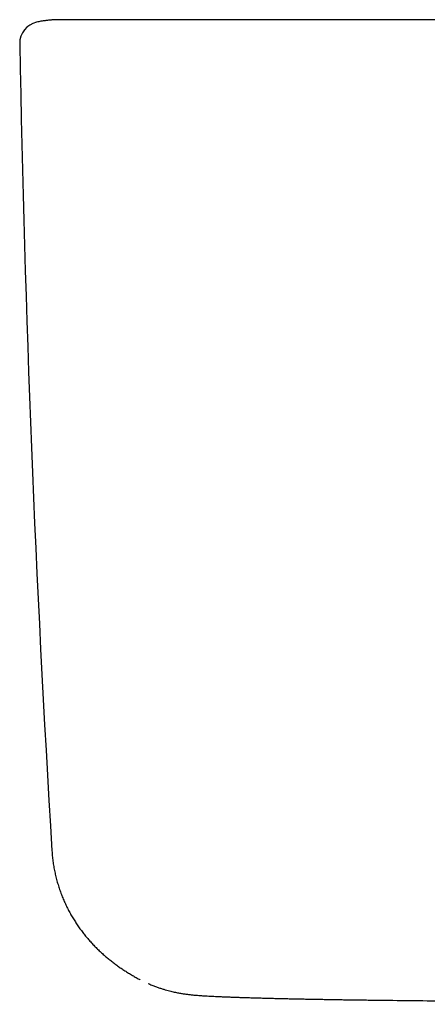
# Model space of a CAD drawing. Header units: millimetres. Extents: x 8 to 806, y 12 to 1720.
# Tile 58 of 131: x 320 to 335, y 1052 to 1089. Entities that reach past the tile are written whole.
import ezdxf

# ---------------------------------------------------------------- set-up
doc = ezdxf.new("R2010")
doc.units = ezdxf.units.MM

msp = doc.modelspace()

# ---------------------------------------------------------------- linework, layer by layer
at = {"color": 7, "linetype": 'Continuous', "lineweight": 30}
for p, q in [((322.417, 1088.792), (322.392, 1088.792)), ((332.655, 1088.792), (332.642, 1088.792)), ((324.805, 1052.966), (324.782, 1052.978))]:
    msp.add_line(p, q, dxfattribs=at)
for centre, radius, start, end in [((321.111, 1087.917), 0.8, 102.4173, 181.0477), ((1020.193, 1100.717), 700, 181.048942, 183.517059)]:
    msp.add_arc(centre, radius, start, end, dxfattribs=at)
for points, knots in [([(321.814, 1088.792), (321.799, 1088.792), (321.771, 1088.792), (321.728, 1088.792), (321.69, 1088.791), (321.655, 1088.79), (321.627, 1088.789), (321.604, 1088.787), (321.59, 1088.787), (321.578, 1088.786), (321.567, 1088.785), (321.549, 1088.784), (321.519, 1088.782), (321.463, 1088.778), (321.373, 1088.77), (321.246, 1088.754), (321.098, 1088.732), (320.993, 1088.71), (320.939, 1088.698)], [0, 0, 0, 0, 0.126058, 0.234152, 0.324351, 0.396776, 0.45167, 0.477323, 0.496672, 0.504216, 0.510564, 0.526824, 0.545318, 0.579211, 0.656271, 0.753508, 0.870957, 1, 1, 1, 1]), ([(322.396, 1088.792), (322.385, 1088.792), (322.364, 1088.792), (322.334, 1088.792), (322.306, 1088.792), (322.279, 1088.792), (322.254, 1088.792), (322.23, 1088.792), (322.207, 1088.792), (322.186, 1088.792), (322.166, 1088.792), (322.146, 1088.792), (322.128, 1088.792), (322.111, 1088.792), (322.095, 1088.792), (322.081, 1088.792), (322.067, 1088.792), (322.054, 1088.792), (322.043, 1088.792), (322.032, 1088.792), (322.022, 1088.792), (322.013, 1088.792), (322.006, 1088.792), (322, 1088.792), (321.994, 1088.792), (321.988, 1088.792), (321.982, 1088.792), (321.976, 1088.792), (321.968, 1088.792), (321.961, 1088.792), (321.952, 1088.792), (321.944, 1088.792), (321.935, 1088.792), (321.927, 1088.792), (321.918, 1088.792), (321.909, 1088.792), (321.9, 1088.792), (321.891, 1088.792), (321.883, 1088.792), (321.874, 1088.792), (321.866, 1088.792), (321.858, 1088.792), (321.85, 1088.792), (321.843, 1088.792), (321.837, 1088.792), (321.831, 1088.792), (321.826, 1088.792), (321.822, 1088.792), (321.819, 1088.792), (321.816, 1088.792), (321.815, 1088.792), (321.815, 1088.792), (321.815, 1088.792)], [0, 0, 0, 0, 0.027893, 0.054997, 0.081312, 0.106839, 0.131577, 0.155526, 0.178687, 0.201059, 0.22365, 0.245376, 0.266237, 0.286232, 0.305362, 0.323627, 0.341026, 0.35756, 0.373229, 0.388032, 0.40197, 0.415043, 0.424707, 0.433838, 0.442439, 0.451141, 0.460379, 0.470154, 0.482751, 0.49614, 0.51032, 0.525292, 0.541056, 0.557611, 0.574958, 0.593097, 0.612948, 0.633669, 0.655258, 0.677716, 0.701043, 0.725239, 0.750304, 0.776237, 0.803039, 0.83071, 0.85925, 0.888659, 0.917183, 0.946479, 0.976548, 1, 1, 1, 1]), ([(332.634, 1088.792), (332.482, 1088.792), (332.185, 1088.792), (331.744, 1088.792), (331.308, 1088.792), (330.871, 1088.792), (330.437, 1088.792), (330.011, 1088.792), (329.597, 1088.792), (329.186, 1088.792), (328.775, 1088.792), (328.369, 1088.792), (327.974, 1088.792), (327.591, 1088.792), (327.213, 1088.792), (326.845, 1088.792), (326.489, 1088.792), (326.15, 1088.792), (325.821, 1088.792), (325.501, 1088.792), (325.191, 1088.792), (324.898, 1088.792), (324.62, 1088.792), (324.355, 1088.792), (324.103, 1088.792), (323.868, 1088.792), (323.653, 1088.792), (323.454, 1088.792), (323.261, 1088.792), (323.077, 1088.792), (322.908, 1088.792), (322.763, 1088.792), (322.643, 1088.792), (322.545, 1088.792), (322.472, 1088.792), (322.419, 1088.792), (322.403, 1088.792), (322.395, 1088.792)], [0, 0, 0, 0, 0.028573, 0.056253, 0.083694, 0.111556, 0.140121, 0.167568, 0.194674, 0.221968, 0.249979, 0.278404, 0.305985, 0.333375, 0.36123, 0.38983, 0.417351, 0.44453, 0.471852, 0.499803, 0.528131, 0.555662, 0.583049, 0.610945, 0.639617, 0.667172, 0.694345, 0.721632, 0.749525, 0.781396, 0.812692, 0.843616, 0.874376, 0.905184, 0.936251, 0.967788, 1, 1, 1, 1]), ([(330.424, 1088.792), (330.35, 1088.792), (330.117, 1088.792), (329.73, 1088.792), (329.395, 1088.792), (329.22, 1088.792), (329.199, 1088.792)], [0, 0, 0, 0, 0.176921, 0.559017, 0.945714, 1, 1, 1, 1]), ([(431.5, 1088.792), (430.931, 1088.792), (429.803, 1088.792), (428.126, 1088.792), (426.48, 1088.792), (424.865, 1088.792), (423.281, 1088.792), (421.727, 1088.792), (420.245, 1088.792), (418.834, 1088.792), (417.49, 1088.792), (416.173, 1088.792), (414.882, 1088.792), (413.616, 1088.792), (412.376, 1088.792), (411.162, 1088.792), (409.974, 1088.792), (408.812, 1088.792), (407.675, 1088.792), (406.564, 1088.792), (405.499, 1088.792), (404.479, 1088.792), (403.503, 1088.792), (402.55, 1088.792), (401.619, 1088.792), (400.694, 1088.792), (399.776, 1088.792), (398.864, 1088.792), (397.978, 1088.792), (397.119, 1088.792), (396.285, 1088.792), (395.491, 1088.792), (394.737, 1088.792), (394.022, 1088.792), (393.329, 1088.792), (392.66, 1088.792), (392.047, 1088.792), (391.49, 1088.792), (390.984, 1088.792), (390.495, 1088.792), (390.022, 1088.792), (389.561, 1088.792), (389.073, 1088.792), (388.546, 1088.792), (387.971, 1088.792), (387.374, 1088.792), (386.715, 1088.792), (385.993, 1088.792), (385.203, 1088.792), (384.383, 1088.792), (383.532, 1088.792), (382.65, 1088.792), (381.737, 1088.792), (380.821, 1088.792), (379.903, 1088.792), (378.985, 1088.792), (378.041, 1088.792), (377.071, 1088.792), (376.076, 1088.792), (375.054, 1088.792), (374.006, 1088.792), (372.933, 1088.792), (371.833, 1088.792), (370.708, 1088.792), (369.556, 1088.792), (368.402, 1088.792), (367.246, 1088.792), (366.089, 1088.792), (364.91, 1088.792), (363.707, 1088.792), (362.455, 1088.792), (361.154, 1088.792), (359.803, 1088.792), (358.426, 1088.792), (357.023, 1088.792), (355.594, 1088.792), (354.167, 1088.792), (352.744, 1088.792), (351.325, 1088.792), (349.884, 1088.792), (348.419, 1088.792), (346.872, 1088.792), (345.241, 1088.792), (343.525, 1088.792), (341.78, 1088.792), (340.006, 1088.792), (338.204, 1088.792), (336.373, 1088.792), (334.513, 1088.792), (333.263, 1088.792), (332.634, 1088.792)], [0, 0, 0, 0, 0.017268, 0.034225, 0.050871, 0.067206, 0.08323, 0.098943, 0.114345, 0.128191, 0.141776, 0.155099, 0.168161, 0.180962, 0.193501, 0.205779, 0.217797, 0.229552, 0.241047, 0.252281, 0.263253, 0.273359, 0.283233, 0.292875, 0.302284, 0.311462, 0.320942, 0.33016, 0.339118, 0.347814, 0.356249, 0.364423, 0.371891, 0.379126, 0.38613, 0.392901, 0.39944, 0.404711, 0.409822, 0.414771, 0.419559, 0.424186, 0.42876, 0.434353, 0.440171, 0.446213, 0.45248, 0.460152, 0.468136, 0.476432, 0.48504, 0.49396, 0.503193, 0.512737, 0.52176, 0.531046, 0.540593, 0.550403, 0.560475, 0.57081, 0.581406, 0.592265, 0.603387, 0.61477, 0.626416, 0.638324, 0.649791, 0.661492, 0.673426, 0.685593, 0.697994, 0.7114, 0.725069, 0.739001, 0.753194, 0.76765, 0.782368, 0.796485, 0.810836, 0.82542, 0.840236, 0.855287, 0.872359, 0.889722, 0.907375, 0.925319, 0.943553, 0.962078, 0.980894, 1, 1, 1, 1]), ([(321.512, 1057.775), (321.516, 1057.714), (321.525, 1057.587), (321.548, 1057.393), (321.577, 1057.194), (321.615, 1056.997), (321.659, 1056.803), (321.709, 1056.612), (321.766, 1056.424), (321.829, 1056.24), (321.898, 1056.061), (321.972, 1055.886), (322.051, 1055.716), (322.134, 1055.551), (322.221, 1055.39), (322.313, 1055.235), (322.408, 1055.084), (322.507, 1054.939), (322.608, 1054.798), (322.713, 1054.662), (322.82, 1054.531), (322.93, 1054.404), (323.042, 1054.281), (323.157, 1054.163), (323.274, 1054.049), (323.393, 1053.938), (323.515, 1053.831), (323.639, 1053.728), (323.765, 1053.628), (323.894, 1053.531), (324.025, 1053.437), (324.16, 1053.345), (324.298, 1053.257), (324.439, 1053.17), (324.584, 1053.086), (324.699, 1053.022), (324.765, 1052.987), (324.782, 1052.978)], [0, 0, 0, 0, 0.021711, 0.045772, 0.06983, 0.093894, 0.117976, 0.14209, 0.166251, 0.190478, 0.214794, 0.239221, 0.263789, 0.288529, 0.313476, 0.338665, 0.364139, 0.389939, 0.416113, 0.44271, 0.469783, 0.497387, 0.525582, 0.554432, 0.584006, 0.614379, 0.645631, 0.677849, 0.711128, 0.745575, 0.781306, 0.818452, 0.857158, 0.89759, 0.939937, 0.984417, 1, 1, 1, 1]), ([(325.092, 1052.828), (325.093, 1052.827), (325.141, 1052.805), (325.234, 1052.766), (325.369, 1052.713), (325.499, 1052.667), (325.621, 1052.627), (325.734, 1052.592), (325.84, 1052.563), (325.938, 1052.538), (326.029, 1052.517), (326.113, 1052.498), (326.192, 1052.482), (326.266, 1052.468), (326.337, 1052.456), (326.405, 1052.445), (326.47, 1052.435), (326.534, 1052.427), (326.598, 1052.418), (326.664, 1052.411), (326.732, 1052.403), (326.806, 1052.396), (326.892, 1052.388), (326.986, 1052.381), (327.1, 1052.373), (327.224, 1052.365), (327.355, 1052.357), (327.482, 1052.35), (327.611, 1052.344), (327.746, 1052.338), (327.886, 1052.332), (328.028, 1052.326), (328.173, 1052.321), (328.322, 1052.315), (328.475, 1052.31), (328.632, 1052.305), (328.795, 1052.3), (328.962, 1052.295), (329.133, 1052.29), (329.309, 1052.285), (329.489, 1052.28), (329.674, 1052.275), (329.863, 1052.271), (330.056, 1052.266), (330.252, 1052.262), (330.452, 1052.257), (330.654, 1052.253), (330.859, 1052.249), (331.068, 1052.245), (331.281, 1052.241), (331.497, 1052.237), (331.716, 1052.233), (331.937, 1052.229), (332.159, 1052.226), (332.382, 1052.222), (332.607, 1052.219), (332.833, 1052.216), (333.061, 1052.213), (333.291, 1052.21), (333.522, 1052.207), (333.721, 1052.204), (333.844, 1052.203), (333.889, 1052.203)], [0, 0, 0, 0, 0.000434, 0.013543, 0.026127, 0.038094, 0.049378, 0.05996, 0.069869, 0.079178, 0.08799, 0.09642, 0.104595, 0.112645, 0.120705, 0.128881, 0.137316, 0.146177, 0.155662, 0.166015, 0.177565, 0.190794, 0.206508, 0.226294, 0.24785, 0.27576, 0.300497, 0.32342, 0.34526, 0.368398, 0.3908, 0.412142, 0.433112, 0.453803, 0.474291, 0.494634, 0.514878, 0.535062, 0.555222, 0.575052, 0.594982, 0.614914, 0.634825, 0.654692, 0.674492, 0.694199, 0.71379, 0.733288, 0.752882, 0.772573, 0.792321, 0.812086, 0.831816, 0.851467, 0.870998, 0.890398, 0.909889, 0.929485, 0.949134, 0.968813, 0.988499, 1, 1, 1, 1]), ([(333.889, 1052.203), (334.748, 1052.193), (337.373, 1052.163), (341.766, 1052.117), (345.828, 1052.076), (348.123, 1052.054), (348.65, 1052.049)], [0, 0, 0, 0, 0.174521, 0.533679, 0.892833, 1, 1, 1, 1])]:
    msp.add_open_spline(points, degree=3, knots=knots, dxfattribs=at)

doc.saveas('drawing.dxf')
